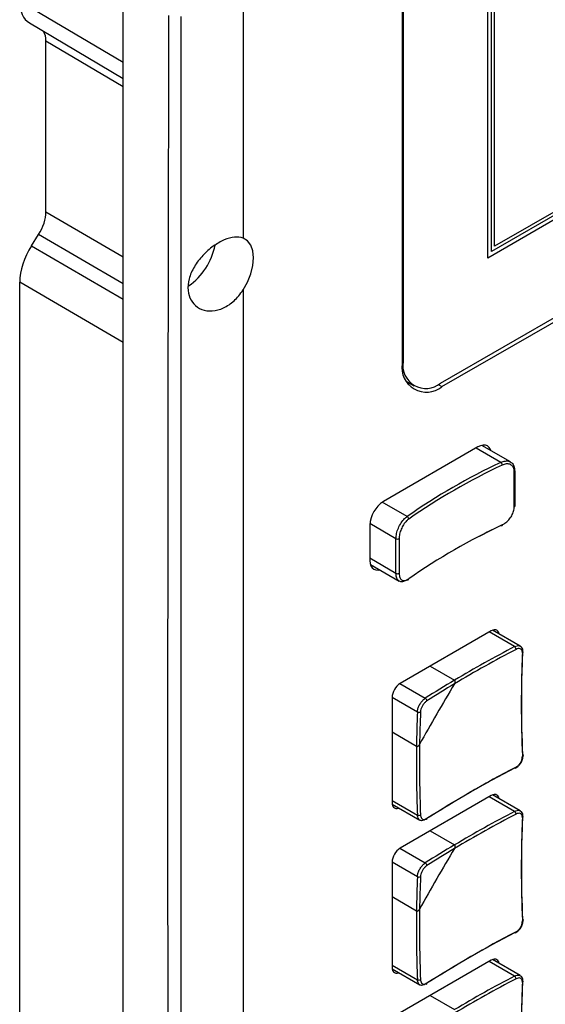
# Model space of a CAD drawing. Header units: millimetres. Extents: x 7146 to 9164, y -1568 to -663.
# Tile 171 of 187: x 8607 to 8656, y -1099 to -1006. Entities that reach past the tile are written whole.
import ezdxf

# ---------------------------------------------------------------- set-up
doc = ezdxf.new("R2010")
doc.units = ezdxf.units.MM
doc.header["$LTSCALE"] = 3

msp = doc.modelspace()

# ---------------------------------------------------------------- linework, layer by layer
at = {"linetype": 'Continuous', "lineweight": 30}
for p, q in [((8616.429, -1166.452), (8616.429, -892.094)), ((8642.733, -897.566), (8642.733, -1038.664)), ((8642.818, -897.37), (8642.818, -1038.468)), ((8650.808, -1028.711), (8650.808, -897.902)), ((8651.162, -1028.099), (8651.162, -898.106)), ((8651.444, -1027.609), (8651.444, -898.269)), ((8801.422, -941.764), (8650.808, -1028.711)), ((8801.068, -941.56), (8651.162, -1028.099)), ((8800.785, -941.396), (8651.444, -1027.609)), ((8646.353, -1040.51), (8805.877, -948.419)), ((8646.481, -1040.828), (8806.004, -948.738)), ((8627.742, -1003.552), (8627.742, -1026.828)), ((8606.693, -1004.512), (8616.429, -1010.277)), ((8607.61, -1006.564), (8616.429, -1011.786)), ((8609.167, -1024.365), (8609.167, -1008.275)), ((8616.429, -1012.574), (8609.167, -1008.275)), ((8609.167, -1024.365), (8616.429, -1028.597)), ((8607.804, -1027.554), (8608.476, -1026.5)), ((8616.429, -1031.134), (8608.476, -1026.5)), ((8607.804, -1027.554), (8616.429, -1032.58)), ((8606.693, -1144.312), (8606.693, -1030.985)), ((8616.429, -1036.659), (8606.693, -1030.985)), ((8627.742, -1031.717), (8627.742, -1159.919)), ((8642.818, -1038.468), (8642.733, -1038.419)), ((8643.102, -1040.324), (8643.854, -1040.758)), ((8643.22, -1040.516), (8643.446, -1040.522)), ((8646.134, -1040.629), (8646.481, -1040.828)), ((8649.875, -1046.504), (8640.965, -1051.647)), ((8652.039, -1047.958), (8649.698, -1046.606)), ((8652.942, -1047.921), (8650.232, -1046.356)), ((8653.302, -1052.136), (8653.302, -1048.87)), ((8653.379, -1052.045), (8653.379, -1048.779)), ((8643.201, -1053.06), (8640.863, -1051.711)), ((8639.692, -1053.852), (8639.692, -1057.199)), ((8642.148, -1055.147), (8639.696, -1053.732)), ((8642.148, -1058.413), (8642.148, -1055.147)), ((8642.448, -1055.136), (8642.448, -1058.403)), ((8642.148, -1058.413), (8639.692, -1056.995)), ((8639.744, -1057.583), (8642.453, -1059.147)), ((8653.864, -1065.272), (8651.256, -1063.767)), ((8651.112, -1063.835), (8642.556, -1068.774)), ((8653.327, -1065.318), (8650.935, -1063.937)), ((8645.378, -1067.145), (8647.678, -1068.473)), ((8642.522, -1068.795), (8644.913, -1070.175)), ((8641.778, -1070.121), (8641.778, -1080.002)), ((8641.779, -1070.081), (8644.17, -1071.461)), ((8644.079, -1074.708), (8641.778, -1073.38)), ((8651.112, -1079.349), (8642.556, -1084.288)), ((8653.327, -1080.832), (8650.935, -1079.451)), ((8653.864, -1080.787), (8651.256, -1079.282)), ((8641.778, -1079.797), (8644.17, -1081.178)), ((8641.792, -1080.16), (8644.399, -1081.666)), ((8645.378, -1082.66), (8647.678, -1083.987)), ((8642.522, -1084.309), (8644.913, -1085.69)), ((8641.778, -1085.636), (8641.778, -1095.516)), ((8641.779, -1085.595), (8644.17, -1086.976)), ((8644.079, -1090.222), (8641.778, -1088.894)), ((8641.778, -1095.312), (8644.17, -1096.692)), ((8651.112, -1094.863), (8642.556, -1099.803)), ((8653.327, -1096.346), (8650.935, -1094.966)), ((8653.864, -1096.301), (8651.256, -1094.796)), ((8641.792, -1095.675), (8644.399, -1097.18)), ((8645.378, -1098.174), (8647.678, -1099.502))]:
    msp.add_line(p, q, dxfattribs=at)
at = {"linetype": 'Continuous', "lineweight": 30, "flags": 128}
for points in [[(8621.877, -1005.975), (8621.877, -1007.609), (8621.877, -1014.141), (8621.877, -1040.27), (8621.877, -1144.785), (8621.877, -1158.772), (8621.877, -1168.15), (8621.877, -1168.15)], [(8627.742, -1031.717), (8628.159, -1030.975), (8628.472, -1030.2), (8628.666, -1029.43), (8628.732, -1028.701), (8628.666, -1028.048), (8628.472, -1027.502), (8628.159, -1027.089), (8627.742, -1026.828)], [(8651.096, -1046.855), (8651.051, -1046.732), (8650.933, -1046.546), (8650.775, -1046.415), (8650.582, -1046.343), (8650.362, -1046.334), (8650.123, -1046.389), (8649.875, -1046.504)], [(8652.166, -1053.844), (8652.164, -1053.874), (8652.157, -1053.9), (8652.145, -1053.92), (8652.129, -1053.934), (8652.11, -1053.94), (8652.088, -1053.94), (8652.064, -1053.933), (8652.039, -1053.918)], [(8639.692, -1057.199), (8639.717, -1057.472), (8639.789, -1057.706), (8639.907, -1057.892), (8640.065, -1058.024), (8640.258, -1058.095), (8640.478, -1058.104), (8640.607, -1058.082)], [(8651.876, -1064.125), (8651.875, -1064.117), (8651.831, -1063.975), (8651.759, -1063.861), (8651.662, -1063.78), (8651.544, -1063.737), (8651.41, -1063.731), (8651.264, -1063.765), (8651.112, -1063.835)], [(8654.07, -1075.463), (8654.095, -1075.48), (8654.114, -1075.499), (8654.125, -1075.52), (8654.128, -1075.542), (8654.123, -1075.565), (8654.11, -1075.586), (8654.089, -1075.606), (8654.061, -1075.623)], [(8653.461, -1076.662), (8653.46, -1076.695), (8653.453, -1076.723), (8653.441, -1076.745), (8653.425, -1076.76), (8653.404, -1076.769), (8653.38, -1076.77), (8653.354, -1076.763), (8653.327, -1076.749)], [(8651.876, -1079.64), (8651.875, -1079.632), (8651.831, -1079.489), (8651.759, -1079.375), (8651.662, -1079.295), (8651.544, -1079.251), (8651.41, -1079.246), (8651.264, -1079.279), (8651.112, -1079.349)], [(8641.778, -1080.002), (8641.793, -1080.168), (8641.838, -1080.311), (8641.909, -1080.425), (8642.006, -1080.505), (8642.124, -1080.549), (8642.258, -1080.554), (8642.404, -1080.521), (8642.412, -1080.518)], [(8654.07, -1090.978), (8654.095, -1090.994), (8654.114, -1091.013), (8654.125, -1091.035), (8654.128, -1091.057), (8654.123, -1091.079), (8654.11, -1091.1), (8654.089, -1091.12), (8654.061, -1091.137)], [(8653.461, -1092.177), (8653.46, -1092.209), (8653.453, -1092.237), (8653.441, -1092.259), (8653.425, -1092.275), (8653.404, -1092.283), (8653.38, -1092.284), (8653.354, -1092.278), (8653.327, -1092.264)], [(8651.876, -1095.154), (8651.875, -1095.146), (8651.831, -1095.003), (8651.759, -1094.889), (8651.662, -1094.809), (8651.544, -1094.765), (8651.41, -1094.76), (8651.264, -1094.793), (8651.112, -1094.863)], [(8641.778, -1095.516), (8641.793, -1095.682), (8641.838, -1095.825), (8641.909, -1095.939), (8642.006, -1096.019), (8642.124, -1096.063), (8642.258, -1096.068), (8642.404, -1096.035), (8642.412, -1096.033)]]:
    msp.add_lwpolyline(points, dxfattribs=at)
at = {"linetype": 'Continuous', "lineweight": 30}
for centre, radius, start, end in [((8619.086, -1026.299), 6.143, 304.88158, 348.68988), ((8645.018, -1039.035), 2.315, 170.7857, 309.20355), ((8644.973, -1038.818), 2.184, 170.78599, 309.20311), ((8677.104, -1101.582), 59.193, 115.05176, 124.94286), ((8651.828, -1048.222), 0.338, 1.91306, 51.33764), ((8677.148, -1101.66), 58.999, 115.05133, 124.9433), ((8653.27, -1048.765), 0.11, 286.89357, 352.67251), ((8653.28, -1048.788), 0.0993, 5.26386, 66.05472), ((8642.456, -1053.977), 2.766, 122.60555, 177.39445), ((8653.27, -1052.031), 0.11, 286.89357, 352.67251), ((8643.072, -1053.313), 0.284, 3.34556, 63.07863), ((8677.148, -1107.294), 58.999, 115.05133, 124.9433), ((8680.026, -1113.216), 65.57, 115.26612, 117.78474), ((8642.289, -1054.881), 0.3, 242.15966, 301.90761), ((8642.289, -1058.148), 0.3, 242.15966, 301.90761), ((8643.257, -1058.939), 0.0991, 235.55722, 4.8969), ((8708.254, -1170.29), 118.184, 117.62124, 120.83759), ((8708.299, -1170.365), 118.562, 117.62308, 120.75044), ((8653.143, -1065.578), 0.318, 0.36674, 54.64622), ((8769.45, -1070.773), 115.491, 177.59292, 182.40708), ((8769.644, -1070.605), 115.676, 177.59286, 182.40714), ((8654.021, -1065.821), 0.108, 291.96879, 350.62359), ((8643.467, -1070.198), 1.69, 122.60515, 177.39485), ((8775.97, -1146.699), 150.088, 148.73974, 151.26026), ((8704.031, -1163.126), 110.158, 120.76802, 122.4571), ((8703.976, -1163.052), 109.776, 120.85661, 122.4583), ((8644.768, -1070.43), 0.292, 0.84353, 60.40738), ((8754.238, -1076.19), 110.169, 177.54023, 179.22929), ((8644.318, -1071.209), 0.292, 239.59874, 299.14862), ((8754.145, -1076.179), 109.785, 177.53902, 179.1407), ((8762.639, -1076.266), 118.57, 179.24686, 182.37425), ((8762.551, -1076.265), 118.193, 179.15972, 182.37608), ((8706.898, -1179.263), 115.667, 117.59017, 122.40445), ((8706.946, -1179.011), 115.481, 117.59023, 122.40439), ((8644.303, -1080.889), 0.319, 245.36176, 299.62394), ((8708.254, -1185.804), 118.184, 117.62124, 120.83759), ((8708.299, -1185.88), 118.562, 117.62308, 120.75044), ((8653.143, -1081.092), 0.319, 0.36773, 54.64412), ((8769.644, -1086.119), 115.676, 177.59286, 182.40714), ((8654.021, -1081.336), 0.108, 291.96264, 350.62564), ((8644.961, -1081.53), 0.101, 305.7098, 10.38804), ((8769.45, -1086.287), 115.491, 177.59292, 182.40708), ((8704.031, -1178.64), 110.158, 120.76802, 122.4571), ((8643.467, -1085.713), 1.69, 122.60515, 177.39485), ((8775.97, -1162.213), 150.088, 148.73974, 151.26026), ((8703.976, -1178.566), 109.776, 120.85661, 122.4583), ((8644.768, -1085.944), 0.292, 0.84456, 60.40513), ((8754.238, -1091.704), 110.169, 177.54023, 179.2293), ((8644.318, -1086.724), 0.292, 239.59872, 299.15103), ((8754.146, -1091.693), 109.786, 177.53903, 179.1407), ((8762.639, -1091.781), 118.57, 179.24686, 182.37425), ((8762.551, -1091.78), 118.192, 179.15972, 182.37608), ((8706.898, -1194.777), 115.667, 117.59017, 122.40445), ((8706.946, -1194.526), 115.481, 117.59023, 122.40439), ((8644.303, -1096.403), 0.319, 245.36021, 299.62789), ((8644.961, -1097.045), 0.101, 305.7098, 10.38804), ((8708.254, -1201.318), 118.184, 117.62124, 120.83759), ((8708.299, -1201.394), 118.562, 117.62308, 120.75044), ((8653.143, -1096.606), 0.319, 0.36773, 54.64412), ((8769.45, -1101.801), 115.491, 177.59292, 182.40708), ((8769.644, -1101.633), 115.676, 177.59286, 182.40714), ((8654.021, -1096.85), 0.108, 291.96264, 350.62564)]:
    msp.add_arc(centre, radius, start, end, dxfattribs=at)
for centre, major_axis, ratio, start_param, end_param in [((8609.875, -1002.675), (2.25, 3.897), 0.577361, 2.356161, 3.135222), ((8607.187, -1009.418), (1.4, 2.425), 0.577361, 5.497753, 5.971975), ((8607.187, -1025.508), (1.4, 2.425), 0.577402, 4.635583, 5.497718), ((8609.875, -1029.148), (2.25, 3.897), 0.577402, 1.493991, 2.356126)]:
    msp.add_ellipse(centre, major_axis=major_axis, ratio=ratio, start_param=start_param, end_param=end_param, dxfattribs=at)
for points, knots in [([(8620.706, -1168.754), (8620.746, -1167.936), (8620.827, -1166.298), (8620.706, -1162.865), (8620.846, -1150.583), (8620.579, -1097.822), (8620.676, -1046.941), (8620.753, -1005.88)], [0, 0, 0, 0, 0.015478, 0.030998, 0.062015, 0.243054, 1, 1, 1, 1]), ([(8627.742, -1026.828), (8627.484, -1026.773), (8626.968, -1026.662), (8625.97, -1026.962), (8624.924, -1027.561), (8623.922, -1028.436), (8623.1, -1029.508), (8622.594, -1030.67), (8622.493, -1031.779), (8622.785, -1032.714), (8623.415, -1033.395), (8624.311, -1033.741), (8625.367, -1033.676), (8626.425, -1033.177), (8627.227, -1032.452), (8627.609, -1031.907), (8627.742, -1031.717)], [0, 0, 0, 0, 0.073123, 0.146253, 0.219342, 0.293647, 0.369574, 0.445312, 0.518448, 0.589379, 0.660986, 0.735271, 0.811387, 0.88683, 0.960529, 1, 1, 1, 1]), ([(8652.039, -1047.958), (8652.183, -1047.903), (8652.47, -1047.795), (8652.856, -1047.847), (8653.147, -1048.055), (8653.299, -1048.363), (8653.315, -1048.604), (8653.321, -1048.697)], [0, 0, 0, 0, 0.216099, 0.432229, 0.648159, 0.862992, 1, 1, 1, 1]), ([(8653.302, -1048.87), (8653.297, -1048.788), (8653.283, -1048.576), (8653.148, -1048.304), (8652.89, -1048.119), (8652.548, -1048.07), (8652.293, -1048.164), (8652.166, -1048.21)], [0, 0, 0, 0, 0.137129, 0.3521113, 0.5680899, 0.7841195, 1, 1, 1, 1]), ([(8652.166, -1053.844), (8652.251, -1053.798), (8652.463, -1053.684), (8652.782, -1053.391), (8653.069, -1052.992), (8653.265, -1052.55), (8653.29, -1052.274), (8653.302, -1052.136)], [0, 0, 0, 0, 0.145195, 0.360083, 0.573717, 0.786773, 1, 1, 1, 1]), ([(8630.7, -1164.809), (8632.61, -1163.707), (8669.32, -1142.516), (8723.499, -1111.309), (8784.237, -1076.086), (8811.616, -1060.472), (8821.792, -1054.46), (8823.758, -1053.405), (8824.456, -1052.865), (8824.693, -1052.681)], [0, 0, 0, 0, 0.029527, 0.567428, 0.836378, 0.970853, 0.987662, 0.995807, 1, 1, 1, 1]), ([(8642.148, -1055.147), (8642.16, -1054.988), (8642.183, -1054.671), (8642.36, -1054.142), (8642.624, -1053.65), (8642.921, -1053.277), (8643.12, -1053.123), (8643.201, -1053.06)], [0, 0, 0, 0, 0.213037, 0.42598, 0.639621, 0.854652, 1, 1, 1, 1]), ([(8643.355, -1053.297), (8643.286, -1053.352), (8643.113, -1053.489), (8642.857, -1053.818), (8642.63, -1054.252), (8642.477, -1054.718), (8642.457, -1054.997), (8642.448, -1055.136)], [0, 0, 0, 0, 0.145195, 0.360082, 0.573717, 0.786778, 1, 1, 1, 1]), ([(8643.201, -1059.021), (8643.081, -1059.089), (8642.841, -1059.225), (8642.525, -1059.213), (8642.288, -1059.036), (8642.165, -1058.746), (8642.153, -1058.506), (8642.148, -1058.413)], [0, 0, 0, 0, 0.2160988, 0.4322252, 0.6481551, 0.8629922, 1, 1, 1, 1]), ([(8642.448, -1058.403), (8642.452, -1058.484), (8642.462, -1058.694), (8642.568, -1058.949), (8642.772, -1059.103), (8643.044, -1059.111), (8643.252, -1058.991), (8643.355, -1058.931)], [0, 0, 0, 0, 0.137135, 0.352116, 0.568089, 0.78412, 1, 1, 1, 1]), ([(8653.327, -1065.318), (8653.413, -1065.282), (8653.584, -1065.211), (8653.769, -1065.212), (8653.839, -1065.269), (8653.857, -1065.283)], [0, 0, 0, 0, 0.429455, 0.859024, 1, 1, 1, 1]), ([(8654.061, -1065.922), (8654.061, -1065.873), (8654.058, -1065.752), (8653.991, -1065.601), (8653.856, -1065.504), (8653.672, -1065.487), (8653.532, -1065.546), (8653.461, -1065.575)], [0, 0, 0, 0, 0.14265, 0.356762, 0.570994, 0.785502, 1, 1, 1, 1]), ([(8654.123, -1065.839), (8654.12, -1065.745), (8654.115, -1065.563), (8654.007, -1065.364), (8653.896, -1065.305), (8653.857, -1065.284)], [0, 0, 0, 0, 0.406444, 0.790548, 1, 1, 1, 1]), ([(8647.673, -1068.815), (8647.693, -1068.775), (8647.728, -1068.706), (8647.741, -1068.609), (8647.732, -1068.541), (8647.709, -1068.496), (8647.688, -1068.48), (8647.678, -1068.473)], [0, 0, 0, 0, 0.33247, 0.576138, 0.752668, 0.891501, 1, 1, 1, 1]), ([(8647.673, -1068.815), (8647.693, -1068.775), (8647.728, -1068.706), (8647.741, -1068.609), (8647.732, -1068.541), (8647.709, -1068.496), (8647.688, -1068.48), (8647.678, -1068.473)], [0, 0, 0, 0, 0.33247, 0.576138, 0.752668, 0.891501, 1, 1, 1, 1]), ([(8644.17, -1071.461), (8644.181, -1071.362), (8644.204, -1071.164), (8644.335, -1070.835), (8644.522, -1070.532), (8644.726, -1070.306), (8644.859, -1070.213), (8644.913, -1070.175)], [0, 0, 0, 0, 0.214468, 0.428995, 0.643256, 0.857373, 1, 1, 1, 1]), ([(8645.061, -1070.425), (8645.018, -1070.456), (8644.911, -1070.532), (8644.747, -1070.715), (8644.596, -1070.96), (8644.489, -1071.225), (8644.47, -1071.385), (8644.46, -1071.465)], [0, 0, 0, 0, 0.142651, 0.356758, 0.570992, 0.785501, 1, 1, 1, 1]), ([(8644.079, -1074.708), (8644.088, -1074.712), (8644.11, -1074.722), (8644.156, -1074.722), (8644.219, -1074.7), (8644.295, -1074.643), (8644.345, -1074.579), (8644.369, -1074.537), (8644.372, -1074.532)], [0, 0, 0, 0, 0.092406, 0.221891, 0.39634, 0.638002, 0.956517, 1, 1, 1, 1]), ([(8644.079, -1074.708), (8644.088, -1074.712), (8644.11, -1074.722), (8644.156, -1074.722), (8644.219, -1074.7), (8644.295, -1074.643), (8644.345, -1074.579), (8644.369, -1074.537), (8644.372, -1074.532)], [0, 0, 0, 0, 0.092406, 0.221891, 0.39634, 0.638002, 0.956517, 1, 1, 1, 1]), ([(8653.461, -1076.662), (8653.508, -1076.634), (8653.625, -1076.564), (8653.798, -1076.386), (8653.951, -1076.142), (8654.05, -1075.873), (8654.058, -1075.706), (8654.061, -1075.623)], [0, 0, 0, 0, 0.142651, 0.356764, 0.570997, 0.785506, 1, 1, 1, 1]), ([(8653.902, -1076.295), (8653.909, -1076.286), (8653.999, -1076.176), (8654.102, -1075.9), (8654.119, -1075.658), (8654.127, -1075.537)], [0, 0, 0, 0, 0.04005, 0.520058, 1, 1, 1, 1]), ([(8653.419, -1076.758), (8653.509, -1076.704), (8653.695, -1076.593), (8653.832, -1076.396), (8653.902, -1076.295)], [0, 0, 0, 0, 0.48611, 1, 1, 1, 1]), ([(8644.405, -1081.654), (8644.366, -1081.631), (8644.268, -1081.574), (8644.191, -1081.397), (8644.176, -1081.241), (8644.17, -1081.178)], [0, 0, 0, 0, 0.285622, 0.714391, 1, 1, 1, 1]), ([(8644.46, -1081.166), (8644.465, -1081.217), (8644.478, -1081.344), (8644.555, -1081.5), (8644.691, -1081.598), (8644.867, -1081.611), (8644.996, -1081.545), (8645.061, -1081.512)], [0, 0, 0, 0, 0.142652, 0.35676, 0.570995, 0.785505, 1, 1, 1, 1]), ([(8653.327, -1080.832), (8653.413, -1080.796), (8653.584, -1080.725), (8653.769, -1080.727), (8653.839, -1080.784), (8653.857, -1080.798)], [0, 0, 0, 0, 0.429456, 0.85903, 1, 1, 1, 1]), ([(8654.061, -1081.436), (8654.061, -1081.388), (8654.058, -1081.266), (8653.991, -1081.115), (8653.856, -1081.019), (8653.672, -1081.001), (8653.532, -1081.06), (8653.461, -1081.09)], [0, 0, 0, 0, 0.142651, 0.356758, 0.570992, 0.785501, 1, 1, 1, 1]), ([(8654.123, -1081.353), (8654.12, -1081.259), (8654.115, -1081.077), (8654.007, -1080.878), (8653.896, -1080.819), (8653.857, -1080.798)], [0, 0, 0, 0, 0.406444, 0.790548, 1, 1, 1, 1]), ([(8644.913, -1081.607), (8644.833, -1081.646), (8644.674, -1081.724), (8644.495, -1081.727), (8644.423, -1081.668), (8644.405, -1081.654)], [0, 0, 0, 0, 0.428404, 0.856924, 1, 1, 1, 1]), ([(8647.673, -1084.329), (8647.693, -1084.289), (8647.728, -1084.221), (8647.741, -1084.123), (8647.732, -1084.055), (8647.709, -1084.011), (8647.688, -1083.995), (8647.678, -1083.987)], [0, 0, 0, 0, 0.332466, 0.576143, 0.752671, 0.891502, 1, 1, 1, 1]), ([(8647.673, -1084.329), (8647.693, -1084.289), (8647.728, -1084.221), (8647.741, -1084.123), (8647.732, -1084.055), (8647.709, -1084.011), (8647.688, -1083.995), (8647.678, -1083.987)], [0, 0, 0, 0, 0.332466, 0.576143, 0.752671, 0.891502, 1, 1, 1, 1]), ([(8644.17, -1086.976), (8644.181, -1086.876), (8644.204, -1086.678), (8644.335, -1086.349), (8644.522, -1086.047), (8644.726, -1085.82), (8644.859, -1085.727), (8644.913, -1085.69)], [0, 0, 0, 0, 0.214468, 0.428995, 0.643255, 0.857373, 1, 1, 1, 1]), ([(8645.061, -1085.939), (8645.018, -1085.97), (8644.911, -1086.046), (8644.747, -1086.229), (8644.596, -1086.474), (8644.489, -1086.739), (8644.47, -1086.899), (8644.46, -1086.979)], [0, 0, 0, 0, 0.142652, 0.35676, 0.570995, 0.785505, 1, 1, 1, 1]), ([(8644.079, -1090.222), (8644.088, -1090.226), (8644.11, -1090.236), (8644.156, -1090.236), (8644.219, -1090.214), (8644.295, -1090.157), (8644.345, -1090.093), (8644.369, -1090.051), (8644.372, -1090.046)], [0, 0, 0, 0, 0.092406, 0.221897, 0.396338, 0.638001, 0.956517, 1, 1, 1, 1]), ([(8644.079, -1090.222), (8644.088, -1090.226), (8644.11, -1090.236), (8644.156, -1090.236), (8644.219, -1090.214), (8644.295, -1090.157), (8644.345, -1090.093), (8644.369, -1090.051), (8644.372, -1090.046)], [0, 0, 0, 0, 0.092406, 0.221897, 0.396338, 0.638001, 0.956517, 1, 1, 1, 1]), ([(8653.461, -1092.177), (8653.508, -1092.149), (8653.625, -1092.079), (8653.798, -1091.9), (8653.951, -1091.657), (8654.05, -1091.387), (8654.058, -1091.221), (8654.061, -1091.137)], [0, 0, 0, 0, 0.14265, 0.356762, 0.570994, 0.785502, 1, 1, 1, 1]), ([(8653.902, -1091.809), (8653.909, -1091.801), (8653.999, -1091.69), (8654.102, -1091.414), (8654.119, -1091.172), (8654.127, -1091.052)], [0, 0, 0, 0, 0.04005, 0.520058, 1, 1, 1, 1]), ([(8653.419, -1092.272), (8653.509, -1092.218), (8653.695, -1092.107), (8653.832, -1091.91), (8653.902, -1091.809)], [0, 0, 0, 0, 0.48611, 1, 1, 1, 1]), ([(8653.327, -1096.346), (8653.413, -1096.311), (8653.584, -1096.239), (8653.769, -1096.241), (8653.839, -1096.298), (8653.857, -1096.312)], [0, 0, 0, 0, 0.429456, 0.85903, 1, 1, 1, 1]), ([(8644.405, -1097.168), (8644.366, -1097.145), (8644.268, -1097.089), (8644.191, -1096.911), (8644.176, -1096.755), (8644.17, -1096.692)], [0, 0, 0, 0, 0.285622, 0.714391, 1, 1, 1, 1]), ([(8644.913, -1097.121), (8644.833, -1097.16), (8644.674, -1097.238), (8644.495, -1097.241), (8644.423, -1097.183), (8644.405, -1097.168)], [0, 0, 0, 0, 0.428404, 0.856924, 1, 1, 1, 1]), ([(8644.46, -1096.68), (8644.465, -1096.731), (8644.478, -1096.858), (8644.555, -1097.014), (8644.691, -1097.112), (8644.867, -1097.125), (8644.996, -1097.059), (8645.061, -1097.026)], [0, 0, 0, 0, 0.142651, 0.356764, 0.570997, 0.785506, 1, 1, 1, 1]), ([(8654.061, -1096.951), (8654.061, -1096.902), (8654.058, -1096.78), (8653.991, -1096.63), (8653.856, -1096.533), (8653.672, -1096.515), (8653.532, -1096.574), (8653.461, -1096.604)], [0, 0, 0, 0, 0.1426506, 0.3567631, 0.570992, 0.7855009, 1, 1, 1, 1]), ([(8654.123, -1096.867), (8654.12, -1096.774), (8654.115, -1096.592), (8654.007, -1096.393), (8653.896, -1096.333), (8653.857, -1096.312)], [0, 0, 0, 0, 0.406444, 0.790548, 1, 1, 1, 1])]:
    msp.add_open_spline(points, degree=3, knots=knots, dxfattribs=at)

doc.saveas('drawing.dxf')
